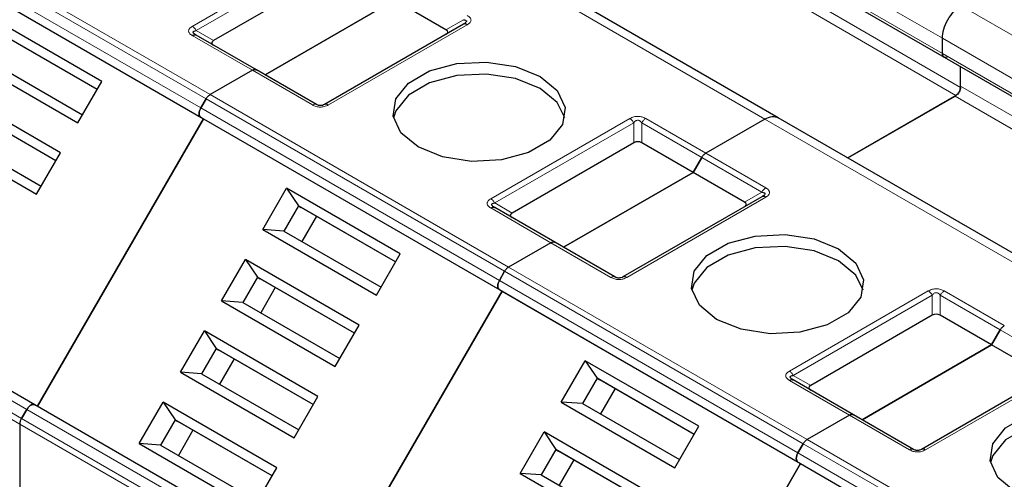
# Model space of a CAD drawing. Header units: millimetres. Extents: x 5 to 418, y 2 to 292.
# Tile 39 of 46: x 354.73 to 362.15, y 129.29 to 132.75. Entities that reach past the tile are written whole.
import ezdxf

# ---------------------------------------------------------------- set-up
doc = ezdxf.new("R2010")
doc.units = ezdxf.units.MM

msp = doc.modelspace()

# ---------------------------------------------------------------- linework, layer by layer
at = {"color": 7, "linetype": 'Continuous', "lineweight": 18}
for p, q in [((359.4302, 133.909), (361.6788, 132.6109)), ((359.4302, 133.7947), (361.6788, 132.4966)), ((353.8847, 133.4527), (356.1333, 132.1547)), ((353.9147, 133.4844), (356.1633, 132.1863)), ((356.0936, 132.0859), (353.845, 133.384)), ((353.845, 133.3147), (356.0936, 132.0166)), ((356.0291, 132.7007), (357.0757, 133.3048)), ((356.0591, 132.669), (357.1057, 133.2731)), ((360.3424, 132.0027), (358.0938, 133.3008)), ((360.6571, 132.8292), (361.7814, 132.1802)), ((360.6924, 132.8904), (361.8167, 132.2414)), ((361.8202, 132.8558), (364.0688, 131.5577)), ((357.94, 132.6752), (358.0708, 132.7506)), ((358.1008, 132.713), (357.0542, 132.1089)), ((356.4817, 132.3701), (356.0291, 132.6314)), ((356.0591, 132.669), (356.1899, 132.5935)), ((361.6788, 132.6109), (363.9274, 131.3128)), ((361.6788, 132.4966), (363.9274, 131.1985)), ((356.9342, 132.1089), (356.4817, 132.3701)), ((361.8167, 132.2496), (362.941, 131.6005)), ((356.1633, 132.1863), (358.4119, 130.8882)), ((361.7743, 132.1761), (362.8986, 131.527)), ((358.3422, 130.7878), (356.0936, 132.0859)), ((356.1333, 132.1547), (358.3819, 130.8566)), ((356.0936, 132.0166), (358.3422, 130.7185)), ((358.2777, 131.4026), (359.3243, 132.0067)), ((358.3077, 131.3709), (359.3543, 131.975)), ((359.3543, 131.8241), (359.3543, 131.975)), ((359.4143, 131.975), (359.8668, 131.7138)), ((359.4143, 131.975), (359.4143, 131.8241)), ((359.4443, 132.0067), (359.8968, 131.7455)), ((362.591, 130.7046), (360.3424, 132.0027)), ((359.8668, 131.7138), (360.3194, 131.4525)), ((359.8968, 131.7455), (360.3494, 131.4842)), ((360.3494, 131.4149), (359.3028, 130.8108)), ((360.1886, 131.3771), (360.3194, 131.4525)), ((358.3077, 131.3709), (358.4385, 131.2954)), ((358.7303, 131.072), (358.2777, 131.3333)), ((354.7439, 129.7482), (352.4953, 131.0463)), ((354.7836, 129.8169), (352.535, 131.115)), ((359.1828, 130.8108), (358.7303, 131.072)), ((354.7315, 129.7064), (352.4829, 131.0045)), ((358.3819, 130.8566), (360.6305, 129.5585)), ((358.4119, 130.8882), (360.6605, 129.5901)), ((360.5908, 129.4897), (358.3422, 130.7878)), ((358.3422, 130.7185), (360.5908, 129.4205)), ((360.5263, 130.1045), (361.5729, 130.7086)), ((360.5563, 130.0728), (361.6029, 130.677)), ((361.6029, 130.526), (361.6029, 130.677)), ((361.6629, 130.677), (362.1154, 130.4157)), ((361.6629, 130.677), (361.6629, 130.526)), ((361.6929, 130.7086), (362.1454, 130.4474)), ((362.1154, 130.4157), (362.568, 130.1545)), ((362.598, 130.1168), (361.5514, 129.5127)), ((360.9789, 129.774), (360.5263, 130.0352)), ((360.5563, 130.0728), (360.6871, 129.9973)), ((357.0322, 128.5188), (354.7836, 129.8169)), ((356.9925, 128.4501), (354.7439, 129.7482)), ((361.4314, 129.5127), (360.9789, 129.774)), ((356.9801, 128.4083), (354.7315, 129.7064)), ((360.6605, 129.5901), (362.9091, 128.2921)), ((362.8394, 128.1917), (360.5908, 129.4897)), ((360.6305, 129.5585), (362.8791, 128.2604)), ((360.5908, 129.4205), (362.8394, 128.1224))]:
    msp.add_line(p, q, dxfattribs=at)
at = {"color": 7, "linetype": 'Continuous', "lineweight": 25}
for p, q in [((359.4427, 133.7672), (361.6913, 132.4691)), ((353.865, 133.3032), (356.1136, 132.0051)), ((360.4424, 132.0126), (358.1938, 133.3107)), ((357.1057, 133.1222), (356.1899, 132.5935)), ((357.5529, 132.8987), (356.577, 132.3354)), ((356.577, 132.3354), (357.5529, 132.8987)), ((357.94, 132.6752), (357.5529, 132.8987)), ((355.347, 132.2859), (354.4915, 132.7798)), ((358.0708, 132.716), (357.0242, 132.1119)), ((355.3121, 132.2253), (354.581, 132.6473)), ((355.3121, 132.2253), (354.601, 132.6358)), ((356.0563, 132.6357), (356.0504, 132.6399)), ((356.5117, 132.3731), (356.0591, 132.6344)), ((361.6788, 132.4966), (361.6788, 132.6109)), ((361.6788, 132.4966), (361.6788, 132.6109)), ((354.3116, 132.4681), (355.1671, 131.9742)), ((354.471, 132.4568), (355.2021, 132.0348)), ((361.6913, 132.4691), (363.9399, 131.171)), ((361.8167, 132.2496), (361.8167, 132.3967)), ((361.8167, 132.2414), (361.8167, 132.3967)), ((356.4817, 132.3701), (356.1633, 132.1863)), ((356.4817, 132.3701), (356.1633, 132.1863)), ((356.9642, 132.1119), (356.5117, 132.3731)), ((355.037, 131.749), (354.1815, 132.2428)), ((355.1671, 131.9742), (355.347, 132.2859)), ((361.7814, 132.1802), (360.9667, 131.7099)), ((360.9667, 131.7099), (361.7743, 132.1761)), ((355.0021, 131.6884), (354.271, 132.1104)), ((355.0021, 131.6884), (354.291, 132.0989)), ((356.0936, 132.0859), (356.1333, 132.1547)), ((356.1333, 132.1547), (356.0936, 132.0859)), ((356.0936, 132.0166), (356.1136, 132.0051)), ((362.691, 130.7145), (360.4424, 132.0126)), ((356.1136, 132.0051), (354.8636, 129.84)), ((354.8636, 129.84), (356.1136, 132.0051)), ((356.1136, 132.0051), (358.3622, 130.707)), ((360.3424, 132.0027), (359.8968, 131.7455)), ((360.3424, 132.0027), (359.8968, 131.7455)), ((354.0016, 131.9312), (354.8571, 131.4373)), ((354.161, 131.9199), (354.8921, 131.4979)), ((359.3543, 131.8241), (358.4385, 131.2954)), ((359.8015, 131.6006), (359.4143, 131.8241)), ((354.8571, 131.4373), (355.037, 131.749)), ((359.8668, 131.7138), (359.8015, 131.6006)), ((359.8015, 131.6006), (359.8668, 131.7138)), ((358.8256, 131.0373), (359.8015, 131.6006)), ((359.8015, 131.6006), (358.8256, 131.0373)), ((360.1886, 131.3771), (359.8015, 131.6006)), ((356.5602, 131.17), (356.7401, 131.4817)), ((357.5956, 130.9878), (356.7401, 131.4817)), ((356.7401, 131.4817), (356.8296, 131.3493)), ((360.3194, 131.4179), (359.2728, 130.8138)), ((356.8296, 131.3493), (356.7196, 131.1587)), ((357.5607, 130.9272), (356.8296, 131.3493)), ((356.8296, 131.3493), (356.8496, 131.3377)), ((358.3049, 131.3376), (358.299, 131.3418)), ((357.5607, 130.9272), (356.8496, 131.3377)), ((356.9646, 131.2713), (356.8546, 131.0808)), ((358.7603, 131.075), (358.3077, 131.3363)), ((354.8436, 129.8516), (352.595, 131.1497)), ((356.5602, 131.17), (357.4157, 130.6761)), ((356.7196, 131.1587), (356.5602, 131.17)), ((356.7196, 131.1587), (357.4507, 130.7367)), ((358.7303, 131.072), (358.4119, 130.8882)), ((358.7303, 131.072), (358.4119, 130.8882)), ((359.2128, 130.8138), (358.7603, 131.075)), ((357.4157, 130.6761), (357.5956, 130.9878)), ((356.2502, 130.6331), (356.4301, 130.9448)), ((357.2856, 130.4509), (356.4301, 130.9448)), ((356.4301, 130.9448), (356.5196, 130.8123)), ((358.3819, 130.8566), (358.3422, 130.7878)), ((358.3422, 130.7878), (358.3819, 130.8566)), ((356.5196, 130.8123), (356.4096, 130.6218)), ((357.2507, 130.3903), (356.5196, 130.8123)), ((356.5196, 130.8123), (356.5396, 130.8008)), ((357.2507, 130.3903), (356.5396, 130.8008)), ((356.6546, 130.7344), (356.5446, 130.5439)), ((357.1122, 128.5419), (358.3622, 130.707)), ((358.3622, 130.707), (357.1122, 128.5419)), ((358.3422, 130.7185), (358.3622, 130.707)), ((358.3422, 130.7185), (358.3622, 130.707)), ((358.3622, 130.707), (360.6108, 129.4089)), ((356.2502, 130.6331), (357.1057, 130.1392)), ((356.4096, 130.6218), (356.2502, 130.6331)), ((356.4096, 130.6218), (357.1407, 130.1998)), ((361.6029, 130.526), (360.6871, 129.9973)), ((362.0501, 130.3025), (361.6629, 130.526)), ((357.1057, 130.1392), (357.2856, 130.4509)), ((355.9402, 130.0961), (356.1201, 130.4078)), ((356.9756, 129.9139), (356.1201, 130.4078)), ((356.1201, 130.4078), (356.2096, 130.2754)), ((362.0501, 130.3025), (362.1154, 130.4157)), ((362.1154, 130.4157), (362.0501, 130.3025)), ((362.0501, 130.3025), (361.0742, 129.7392)), ((361.0742, 129.7392), (362.0501, 130.3025)), ((362.4372, 130.079), (362.0501, 130.3025)), ((356.2096, 130.2754), (356.0996, 130.0849)), ((356.9407, 129.8534), (356.2096, 130.2754)), ((356.2096, 130.2754), (356.2296, 130.2638)), ((356.9407, 129.8534), (356.2296, 130.2638)), ((356.3446, 130.1974), (356.2346, 130.0069)), ((358.8088, 129.8719), (358.9887, 130.1836)), ((359.8442, 129.6897), (358.9887, 130.1836)), ((358.9887, 130.1836), (359.0782, 130.0512)), ((355.9402, 130.0961), (356.7957, 129.6023)), ((356.0996, 130.0849), (355.9402, 130.0961)), ((356.0996, 130.0849), (356.8307, 129.6628)), ((362.568, 130.1198), (361.5214, 129.5157)), ((359.0782, 130.0512), (358.9682, 129.8606)), ((359.8093, 129.6291), (359.0782, 130.0512)), ((359.0782, 130.0512), (359.0982, 130.0396)), ((359.8093, 129.6291), (359.0982, 130.0396)), ((360.5535, 130.0395), (360.5476, 130.0438)), ((361.0089, 129.7769), (360.5563, 130.0382)), ((359.2132, 129.9732), (359.1032, 129.7827)), ((355.6302, 129.5592), (355.8101, 129.8709)), ((356.6656, 129.377), (355.8101, 129.8709)), ((355.8101, 129.8709), (355.8996, 129.7385)), ((356.7957, 129.6023), (356.9756, 129.9139)), ((358.8088, 129.8719), (359.6643, 129.378)), ((358.9682, 129.8606), (358.8088, 129.8719)), ((358.9682, 129.8606), (359.6993, 129.4386)), ((354.7439, 129.7482), (354.7836, 129.8169)), ((354.7836, 129.8169), (354.7439, 129.7482)), ((354.8636, 129.84), (354.8436, 129.8516)), ((357.0922, 128.5535), (354.8436, 129.8516)), ((355.8996, 129.7385), (355.7896, 129.5479)), ((356.6307, 129.3164), (355.8996, 129.7385)), ((355.8996, 129.7385), (355.9196, 129.7269)), ((356.6307, 129.3164), (355.9196, 129.7269)), ((360.9789, 129.774), (360.6605, 129.5901)), ((360.9789, 129.774), (360.6605, 129.5901)), ((361.4614, 129.5157), (361.0089, 129.7769)), ((354.7315, 129.7064), (354.7315, 126.3665)), ((354.7315, 129.7064), (354.7315, 126.3665)), ((356.0346, 129.6605), (355.9246, 129.47)), ((358.4988, 129.335), (358.6787, 129.6467)), ((359.5342, 129.1528), (358.6787, 129.6467)), ((358.6787, 129.6467), (358.7682, 129.5142)), ((359.6643, 129.378), (359.8442, 129.6897)), ((355.6302, 129.5592), (356.4857, 129.0653)), ((355.7896, 129.5479), (355.6302, 129.5592)), ((355.7896, 129.5479), (356.5207, 129.1259)), ((358.7682, 129.5142), (358.6582, 129.3237)), ((359.4993, 129.0922), (358.7682, 129.5142)), ((358.7682, 129.5142), (358.7882, 129.5027)), ((359.4993, 129.0922), (358.7882, 129.5027)), ((360.5908, 129.4897), (360.6305, 129.5585)), ((360.6305, 129.5585), (360.5908, 129.4897)), ((358.9032, 129.4363), (358.7932, 129.2458)), ((360.5908, 129.4205), (360.6108, 129.4089)), ((356.4857, 129.0653), (356.6656, 129.377)), ((360.6108, 129.4089), (359.3608, 127.2438)), ((359.3608, 127.2438), (360.6108, 129.4089)), ((360.6108, 129.4089), (362.8594, 128.1108)), ((358.4988, 129.335), (359.3543, 128.8411)), ((358.6582, 129.3237), (358.4988, 129.335)), ((358.6582, 129.3237), (359.3893, 128.9017))]:
    msp.add_line(p, q, dxfattribs=at)
at = {"color": 7, "linetype": 'Continuous', "lineweight": 25, "flags": 128}
for points in [[(357.7296, 131.7925), (357.6002, 131.8992), (357.5417, 132.0251), (357.5614, 132.1549), (357.6568, 132.273), (357.8164, 132.3652), (358.021, 132.4202), (358.2459, 132.4316), (358.464, 132.3979), (358.6489, 132.3231)], [(358.6489, 132.2333), (358.464, 132.3081), (358.2459, 132.3418), (358.021, 132.3304), (357.8164, 132.2754), (357.6568, 132.1832), (357.5614, 132.0651), (357.5439, 132.0129)], [(358.6489, 132.3231), (358.7784, 132.2164), (358.8368, 132.0905), (358.8171, 131.9607), (358.7217, 131.8426), (358.5621, 131.7504), (358.3575, 131.6953), (358.1326, 131.684), (357.9145, 131.7177), (357.7296, 131.7925)], [(358.8346, 132.0129), (358.7784, 132.1266), (358.6489, 132.2333)], [(359.9782, 130.4944), (359.8488, 130.6011), (359.7903, 130.727), (359.81, 130.8568), (359.9054, 130.9749), (360.065, 131.0671), (360.2696, 131.1222), (360.4945, 131.1335), (360.7126, 131.0998), (360.8975, 131.025)], [(360.8975, 130.9352), (360.7126, 131.01), (360.4945, 131.0437), (360.2696, 131.0323), (360.065, 130.9773), (359.9054, 130.8851), (359.81, 130.767), (359.7925, 130.7148)], [(360.8975, 131.025), (361.027, 130.9183), (361.0854, 130.7924), (361.0657, 130.6626), (360.9703, 130.5445), (360.8107, 130.4523), (360.6061, 130.3973), (360.3812, 130.3859), (360.1631, 130.4196), (359.9782, 130.4944)], [(361.0832, 130.7148), (361.027, 130.8285), (360.8975, 130.9352)], [(362.2268, 129.1963), (362.0974, 129.303), (362.0389, 129.4289), (362.0586, 129.5587), (362.154, 129.6768), (362.3136, 129.769), (362.5182, 129.8241), (362.7431, 129.8354), (362.9612, 129.8017), (363.1461, 129.727)], [(363.1461, 129.6371), (362.9612, 129.7119), (362.7431, 129.7456), (362.5182, 129.7343), (362.3136, 129.6792), (362.154, 129.587), (362.0586, 129.4689), (362.0411, 129.4167)]]:
    msp.add_lwpolyline(points, dxfattribs=at)
at = {"color": 7, "linetype": 'Continuous', "lineweight": 18}
msp.add_arc((360.3952, 131.4108), 0.0866, 121.95467, 151.14439, dxfattribs=at)
at = {"color": 7, "linetype": 'Continuous', "lineweight": 25}
for centre, major_axis, ratio, start_param, end_param in [((357.85, 132.6578), (0.1039, 0), 0.333297, 5.759587, 6.806784), ((356.2799, 132.5762), (0.1039, 0), 0.333297, 2.617994, 3.665191), ((359.3843, 131.7722), (0.06, 0), 0.999892, 1.047198, 2.094395), ((360.0986, 131.3598), (0.1039, 0), 0.333297, 5.759587, 6.806784), ((358.5285, 131.2781), (0.1039, 0), 0.333297, 2.617994, 3.665191), ((361.6329, 130.4741), (0.06, 0), 0.999892, 1.047198, 2.094395), ((360.7771, 129.98), (0.1039, 0), 0.333297, 2.617994, 3.665191)]:
    msp.add_ellipse(centre, major_axis=major_axis, ratio=ratio, start_param=start_param, end_param=end_param, dxfattribs=at)
for points in [[(361.6788, 132.6109), (361.6809, 132.6335), (361.6852, 132.6788), (361.7179, 132.7516), (361.7647, 132.8164), (361.8017, 132.8427), (361.8202, 132.8558)], [(361.6788, 132.6109), (361.6809, 132.6335), (361.6852, 132.6788), (361.7179, 132.7516), (361.7647, 132.8164), (361.8017, 132.8427), (361.8202, 132.8558)], [(358.1008, 132.713), (358.098, 132.7144), (358.0924, 132.7173), (358.0844, 132.719), (358.077, 132.7188), (358.0728, 132.7169), (358.0708, 132.716)], [(356.0291, 132.6314), (356.0319, 132.6328), (356.0375, 132.6357), (356.0455, 132.6373), (356.0529, 132.6372), (356.0571, 132.6353), (356.0591, 132.6344)], [(361.7212, 132.4721), (361.7157, 132.4696), (361.7046, 132.4647), (361.6905, 132.4679), (361.6807, 132.4784), (361.6795, 132.4905), (361.6788, 132.4966)], [(356.4817, 132.3701), (356.4845, 132.3716), (356.49, 132.3744), (356.498, 132.3761), (356.5055, 132.3759), (356.5096, 132.374), (356.5117, 132.3731)], [(356.4817, 132.3701), (356.4845, 132.3716), (356.49, 132.3744), (356.498, 132.3761), (356.5055, 132.3759), (356.5096, 132.374), (356.5117, 132.3731)], [(361.7743, 132.1761), (361.7798, 132.18), (361.791, 132.1879), (361.805, 132.2073), (361.8148, 132.2292), (361.8161, 132.2428), (361.8167, 132.2496)], [(361.8167, 132.2414), (361.8162, 132.2357), (361.8151, 132.2244), (361.8069, 132.2062), (361.7953, 132.19), (361.786, 132.1834), (361.7814, 132.1802)], [(356.1333, 132.1547), (356.1354, 132.158), (356.1395, 132.1647), (356.147, 132.1734), (356.155, 132.181), (356.1605, 132.1845), (356.1633, 132.1863)], [(356.1333, 132.1547), (356.1354, 132.158), (356.1395, 132.1647), (356.147, 132.1734), (356.155, 132.181), (356.1605, 132.1845), (356.1633, 132.1863)], [(356.0936, 132.0166), (356.0901, 132.0197), (356.0832, 132.0258), (356.0802, 132.0435), (356.0832, 132.0647), (356.0901, 132.0789), (356.0936, 132.0859)], [(356.0936, 132.0859), (356.0901, 132.0789), (356.0832, 132.0647), (356.0802, 132.0435), (356.0832, 132.0258), (356.0901, 132.0197), (356.0936, 132.0166)], [(359.8668, 131.7138), (359.8689, 131.7171), (359.873, 131.7238), (359.8805, 131.7326), (359.8885, 131.7401), (359.894, 131.7437), (359.8968, 131.7455)], [(359.8668, 131.7138), (359.8689, 131.7171), (359.873, 131.7238), (359.8805, 131.7326), (359.8885, 131.7401), (359.894, 131.7437), (359.8968, 131.7455)], [(360.3494, 131.4149), (360.3466, 131.4164), (360.341, 131.4192), (360.333, 131.4209), (360.3256, 131.4207), (360.3214, 131.4188), (360.3194, 131.4179)], [(358.2777, 131.3333), (358.2805, 131.3347), (358.2861, 131.3376), (358.2941, 131.3392), (358.3015, 131.3391), (358.3057, 131.3372), (358.3077, 131.3363)], [(358.7303, 131.072), (358.7331, 131.0735), (358.7386, 131.0763), (358.7466, 131.078), (358.7541, 131.0778), (358.7582, 131.076), (358.7603, 131.075)], [(358.7303, 131.072), (358.7331, 131.0735), (358.7386, 131.0763), (358.7466, 131.078), (358.7541, 131.0778), (358.7582, 131.076), (358.7603, 131.075)], [(358.3819, 130.8566), (358.384, 130.8599), (358.3881, 130.8666), (358.3956, 130.8753), (358.4036, 130.8829), (358.4091, 130.8864), (358.4119, 130.8882)], [(358.3819, 130.8566), (358.384, 130.8599), (358.3881, 130.8666), (358.3956, 130.8753), (358.4036, 130.8829), (358.4091, 130.8864), (358.4119, 130.8882)], [(358.3422, 130.7878), (358.3387, 130.7808), (358.3318, 130.7666), (358.3288, 130.7454), (358.3318, 130.7277), (358.3387, 130.7216), (358.3422, 130.7185)], [(358.3422, 130.7185), (358.3387, 130.7216), (358.3318, 130.7277), (358.3288, 130.7454), (358.3318, 130.7666), (358.3387, 130.7808), (358.3422, 130.7878)], [(362.1154, 130.4157), (362.1175, 130.419), (362.1216, 130.4257), (362.1291, 130.4345), (362.1371, 130.442), (362.1426, 130.4456), (362.1454, 130.4474)], [(362.1154, 130.4157), (362.1175, 130.419), (362.1216, 130.4257), (362.1291, 130.4345), (362.1371, 130.442), (362.1426, 130.4456), (362.1454, 130.4474)], [(360.5263, 130.0352), (360.5291, 130.0366), (360.5347, 130.0395), (360.5427, 130.0412), (360.5501, 130.041), (360.5543, 130.0391), (360.5563, 130.0382)], [(354.7836, 129.8169), (354.788, 129.8235), (354.7968, 129.8366), (354.8136, 129.8498), (354.8305, 129.856), (354.8392, 129.8531), (354.8436, 129.8516)], [(354.8436, 129.8516), (354.8392, 129.8531), (354.8305, 129.856), (354.8136, 129.8498), (354.7968, 129.8366), (354.788, 129.8235), (354.7836, 129.8169)], [(354.7315, 129.7064), (354.7317, 129.7097), (354.732, 129.7163), (354.7345, 129.727), (354.7384, 129.7378), (354.7421, 129.7447), (354.7439, 129.7482)], [(354.7315, 129.7064), (354.7317, 129.7097), (354.732, 129.7163), (354.7345, 129.727), (354.7384, 129.7378), (354.7421, 129.7447), (354.7439, 129.7482)], [(360.9789, 129.774), (360.9817, 129.7754), (360.9872, 129.7782), (360.9952, 129.7799), (361.0027, 129.7798), (361.0068, 129.7779), (361.0089, 129.7769)], [(360.9789, 129.774), (360.9817, 129.7754), (360.9872, 129.7782), (360.9952, 129.7799), (361.0027, 129.7798), (361.0068, 129.7779), (361.0089, 129.7769)], [(360.6305, 129.5585), (360.6326, 129.5618), (360.6367, 129.5685), (360.6442, 129.5772), (360.6522, 129.5848), (360.6577, 129.5884), (360.6605, 129.5901)], [(360.6305, 129.5585), (360.6326, 129.5618), (360.6367, 129.5685), (360.6442, 129.5772), (360.6522, 129.5848), (360.6577, 129.5884), (360.6605, 129.5901)], [(360.5908, 129.4205), (360.5873, 129.4235), (360.5804, 129.4296), (360.5774, 129.4474), (360.5804, 129.4685), (360.5873, 129.4827), (360.5908, 129.4897)], [(360.5908, 129.4897), (360.5873, 129.4827), (360.5804, 129.4685), (360.5774, 129.4474), (360.5804, 129.4296), (360.5873, 129.4235), (360.5908, 129.4205)]]:
    msp.add_open_spline(points, degree=3, dxfattribs=at)
for points, knots in [([(358.0708, 132.7506), (358.0771, 132.7496), (358.0859, 132.7483), (358.0928, 132.7433), (358.0945, 132.7389), (358.0929, 132.7338), (358.086, 132.7255), (358.0772, 132.72), (358.0708, 132.716)], [0, 0, 0, 0, 0.288782, 0.399611, 0.497678, 0.595119, 0.706393, 1, 1, 1, 1]), ([(358.0872, 132.7275), (358.0861, 132.726), (358.0838, 132.7229), (358.0794, 132.7199), (358.0771, 132.7184)], [0, 0, 0, 0, 0.47448, 1, 1, 1, 1]), ([(356.0591, 132.6344), (356.0527, 132.6383), (356.0436, 132.6439), (356.0366, 132.6526), (356.0356, 132.658), (356.0378, 132.6626), (356.0451, 132.6669), (356.0533, 132.6681), (356.0591, 132.669)], [0, 0, 0, 0, 0.291557, 0.409435, 0.523723, 0.625009, 0.734944, 1, 1, 1, 1]), ([(361.6788, 132.4966), (361.6795, 132.4907), (361.681, 132.479), (361.6867, 132.47), (361.6913, 132.4691), (361.6913, 132.4691)], [0, 0, 0, 0, 0.499949, 0.999898, 1, 1, 1, 1]), ([(357.0242, 132.1119), (357.02, 132.1097), (357.0141, 132.1066), (357.0017, 132.104), (356.9926, 132.1036), (356.984, 132.1045), (356.9735, 132.107), (356.9681, 132.1099), (356.9642, 132.1119)], [0, 0, 0, 0, 0.2915567, 0.4094353, 0.5237228, 0.6250088, 0.734944, 1, 1, 1, 1]), ([(360.3424, 132.0027), (360.3611, 132.0113), (360.3986, 132.0284), (360.4278, 132.0179), (360.4424, 132.0126)], [0, 0, 0, 0, 0.5000511, 1, 1, 1, 1]), ([(360.3424, 132.0027), (360.3611, 132.0113), (360.3986, 132.0284), (360.4278, 132.0179), (360.4424, 132.0126)], [0, 0, 0, 0, 0.5000511, 1, 1, 1, 1]), ([(360.3194, 131.4525), (360.3257, 131.4516), (360.3345, 131.4502), (360.3414, 131.4452), (360.3431, 131.4409), (360.3415, 131.4357), (360.3346, 131.4274), (360.3258, 131.4219), (360.3194, 131.4179)], [0, 0, 0, 0, 0.288782, 0.399611, 0.497678, 0.595119, 0.706393, 1, 1, 1, 1]), ([(360.3358, 131.4294), (360.3347, 131.428), (360.3324, 131.4248), (360.328, 131.4218), (360.3257, 131.4203)], [0, 0, 0, 0, 0.47448, 1, 1, 1, 1]), ([(358.3077, 131.3363), (358.3013, 131.3402), (358.2922, 131.3458), (358.2852, 131.3545), (358.2842, 131.3599), (358.2864, 131.3645), (358.2937, 131.3689), (358.3019, 131.3701), (358.3077, 131.3709)], [0, 0, 0, 0, 0.291557, 0.409435, 0.523723, 0.625009, 0.734944, 1, 1, 1, 1]), ([(359.2728, 130.8138), (359.2686, 130.8116), (359.2627, 130.8085), (359.2503, 130.806), (359.2412, 130.8055), (359.2326, 130.8064), (359.2221, 130.809), (359.2167, 130.8118), (359.2128, 130.8138)], [0, 0, 0, 0, 0.2915567, 0.4094353, 0.5237228, 0.6250088, 0.734944, 1, 1, 1, 1]), ([(360.5563, 130.0382), (360.5499, 130.0421), (360.5408, 130.0477), (360.5338, 130.0564), (360.5328, 130.0618), (360.535, 130.0664), (360.5423, 130.0708), (360.5505, 130.072), (360.5563, 130.0728)], [0, 0, 0, 0, 0.291557, 0.409435, 0.523723, 0.625009, 0.734944, 1, 1, 1, 1]), ([(361.5214, 129.5157), (361.5172, 129.5135), (361.5113, 129.5104), (361.4989, 129.5079), (361.4898, 129.5074), (361.4812, 129.5083), (361.4707, 129.5109), (361.4653, 129.5137), (361.4614, 129.5157)], [0, 0, 0, 0, 0.291557, 0.409435, 0.523723, 0.625009, 0.734944, 1, 1, 1, 1])]:
    msp.add_open_spline(points, degree=3, knots=knots, dxfattribs=at)
at = {"color": 7, "linetype": 'Continuous', "lineweight": 18}
for points, knots in [([(358.1008, 132.7823), (358.1087, 132.777), (358.1202, 132.7693), (358.1274, 132.7567), (358.1292, 132.7476), (358.1274, 132.7386), (358.1202, 132.7262), (358.1088, 132.7184), (358.1008, 132.713)], [0, 0, 0, 0, 0.264618, 0.384955, 0.504029, 0.613968, 0.730583, 1, 1, 1, 1]), ([(356.0291, 132.6314), (356.0207, 132.6371), (356.0089, 132.645), (356.002, 132.6581), (356.001, 132.6672), (356.0029, 132.6762), (356.0104, 132.6881), (356.0214, 132.6955), (356.0291, 132.7007)], [0, 0, 0, 0, 0.282326, 0.395639, 0.51777, 0.631107, 0.740435, 1, 1, 1, 1]), ([(357.0542, 132.1089), (357.0444, 132.104), (357.0306, 132.0972), (357.008, 132.0932), (356.9922, 132.0927), (356.9766, 132.0937), (356.9559, 132.098), (356.9432, 132.1044), (356.9342, 132.1089)], [0, 0, 0, 0, 0.282326, 0.395639, 0.51777, 0.631107, 0.740435, 1, 1, 1, 1]), ([(359.3243, 132.0067), (359.3341, 132.0116), (359.3479, 132.0184), (359.3705, 132.0224), (359.3863, 132.0229), (359.4019, 132.0219), (359.4226, 132.0176), (359.4353, 132.0112), (359.4443, 132.0067)], [0, 0, 0, 0, 0.282326, 0.395639, 0.51777, 0.631107, 0.740435, 1, 1, 1, 1]), ([(359.3543, 131.975), (359.3585, 131.9803), (359.3644, 131.9877), (359.3768, 131.9932), (359.3859, 131.994), (359.3945, 131.9923), (359.405, 131.9864), (359.4104, 131.9798), (359.4143, 131.975)], [0, 0, 0, 0, 0.291557, 0.409435, 0.523723, 0.625009, 0.734944, 1, 1, 1, 1]), ([(360.3494, 131.4842), (360.3573, 131.4789), (360.3688, 131.4712), (360.376, 131.4586), (360.3778, 131.4495), (360.376, 131.4405), (360.3688, 131.4281), (360.3574, 131.4203), (360.3494, 131.4149)], [0, 0, 0, 0, 0.264618, 0.384955, 0.504029, 0.613968, 0.730583, 1, 1, 1, 1]), ([(358.2777, 131.3333), (358.2693, 131.339), (358.2575, 131.3469), (358.2506, 131.36), (358.2496, 131.3691), (358.2515, 131.3781), (358.259, 131.39), (358.27, 131.3974), (358.2777, 131.4026)], [0, 0, 0, 0, 0.282326, 0.395639, 0.51777, 0.631107, 0.740435, 1, 1, 1, 1]), ([(359.3028, 130.8108), (359.293, 130.8059), (359.2792, 130.7991), (359.2566, 130.7951), (359.2408, 130.7946), (359.2252, 130.7956), (359.2045, 130.7999), (359.1918, 130.8063), (359.1828, 130.8108)], [0, 0, 0, 0, 0.282326, 0.395639, 0.51777, 0.631107, 0.740435, 1, 1, 1, 1]), ([(361.5729, 130.7086), (361.5827, 130.7135), (361.5965, 130.7203), (361.6191, 130.7243), (361.6349, 130.7248), (361.6505, 130.7238), (361.6712, 130.7195), (361.6839, 130.7131), (361.6929, 130.7086)], [0, 0, 0, 0, 0.282326, 0.395639, 0.51777, 0.631107, 0.740435, 1, 1, 1, 1]), ([(361.6029, 130.677), (361.6071, 130.6822), (361.613, 130.6896), (361.6254, 130.6952), (361.6345, 130.6959), (361.6431, 130.6943), (361.6536, 130.6884), (361.659, 130.6817), (361.6629, 130.677)], [0, 0, 0, 0, 0.291557, 0.409435, 0.523723, 0.625009, 0.734944, 1, 1, 1, 1]), ([(360.5263, 130.0352), (360.5179, 130.0409), (360.5061, 130.0488), (360.4992, 130.0619), (360.4982, 130.071), (360.5001, 130.08), (360.5076, 130.092), (360.5186, 130.0993), (360.5263, 130.1045)], [0, 0, 0, 0, 0.282326, 0.395639, 0.51777, 0.631107, 0.740435, 1, 1, 1, 1]), ([(361.5514, 129.5127), (361.5416, 129.5078), (361.5278, 129.501), (361.5052, 129.4971), (361.4894, 129.4965), (361.4738, 129.4975), (361.4531, 129.5019), (361.4404, 129.5082), (361.4314, 129.5127)], [0, 0, 0, 0, 0.282326, 0.395639, 0.51777, 0.631107, 0.740435, 1, 1, 1, 1])]:
    msp.add_open_spline(points, degree=3, knots=knots, dxfattribs=at)
for points in [[(356.0291, 132.7007), (356.0319, 132.6989), (356.0375, 132.6953), (356.0455, 132.6878), (356.0529, 132.679), (356.0571, 132.6723), (356.0591, 132.669)], [(356.9642, 132.1119), (356.9622, 132.1128), (356.958, 132.1147), (356.9506, 132.1148), (356.9426, 132.1131), (356.937, 132.1103), (356.9342, 132.1089)], [(357.0542, 132.1089), (357.0515, 132.1103), (357.0459, 132.1131), (357.0379, 132.1148), (357.0305, 132.1147), (357.0263, 132.1128), (357.0242, 132.1119)], [(359.3243, 132.0067), (359.327, 132.0049), (359.3326, 132.0014), (359.3406, 131.9938), (359.348, 131.9851), (359.3522, 131.9784), (359.3543, 131.975)], [(359.4143, 131.975), (359.4163, 131.9784), (359.4205, 131.9851), (359.4279, 131.9938), (359.4359, 132.0014), (359.4415, 132.0049), (359.4443, 132.0067)], [(358.2777, 131.4026), (358.2805, 131.4008), (358.2861, 131.3972), (358.2941, 131.3897), (358.3015, 131.3809), (358.3057, 131.3742), (358.3077, 131.3709)], [(359.2128, 130.8138), (359.2108, 130.8147), (359.2066, 130.8166), (359.1992, 130.8167), (359.1912, 130.8151), (359.1856, 130.8122), (359.1828, 130.8108)], [(359.3028, 130.8108), (359.3001, 130.8122), (359.2945, 130.8151), (359.2865, 130.8167), (359.2791, 130.8166), (359.2749, 130.8147), (359.2728, 130.8138)], [(361.5729, 130.7086), (361.5756, 130.7068), (361.5812, 130.7033), (361.5892, 130.6957), (361.5966, 130.687), (361.6008, 130.6803), (361.6029, 130.677)], [(361.6629, 130.677), (361.6649, 130.6803), (361.6691, 130.687), (361.6765, 130.6957), (361.6845, 130.7033), (361.6901, 130.7068), (361.6929, 130.7086)], [(360.5263, 130.1045), (360.5291, 130.1027), (360.5347, 130.0991), (360.5427, 130.0916), (360.5501, 130.0828), (360.5543, 130.0761), (360.5563, 130.0728)], [(361.4614, 129.5157), (361.4594, 129.5166), (361.4552, 129.5185), (361.4478, 129.5187), (361.4398, 129.517), (361.4342, 129.5141), (361.4314, 129.5127)], [(361.5514, 129.5127), (361.5487, 129.5141), (361.5431, 129.517), (361.5351, 129.5187), (361.5277, 129.5185), (361.5235, 129.5166), (361.5214, 129.5157)]]:
    msp.add_open_spline(points, degree=3, dxfattribs=at)

doc.saveas('drawing.dxf')
